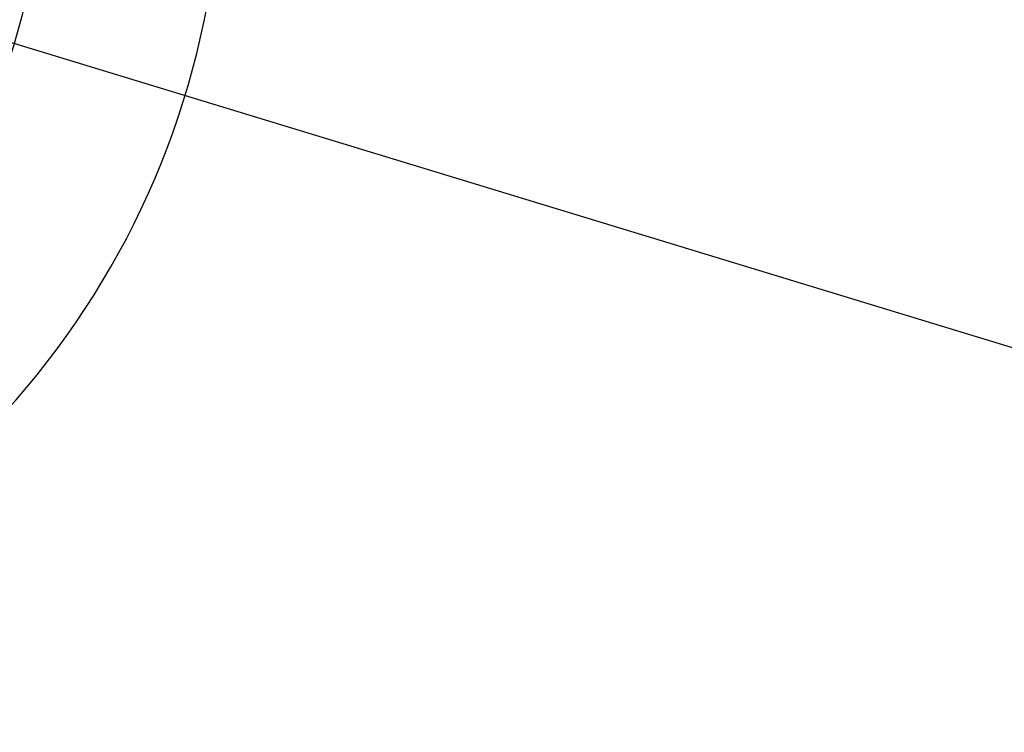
# Model space of a CAD drawing. Header units: millimetres. Extents: x 0 to 8410, y 0 to 5940.
# Tile 26 of 85: x 4230 to 4881, y 763 to 1235. Entities that reach past the tile are written whole.
import ezdxf

# ---------------------------------------------------------------- set-up
doc = ezdxf.new("R2010")
doc.units = ezdxf.units.MM
doc.header["$LTSCALE"] = 462.55
doc.layers.get('0').update_dxf_attribs({"linetype": 'CONTINUOUS'})
doc.layers.add('204101000013-1_DXF_DIMENSION', color=7, linetype='CONTINUOUS')
doc.styles.get("Standard").update_dxf_attribs({"font": 'txt', "width": 0.7})
doc.dimstyles.new('DIMSTYLE_5', dxfattribs={"dimtxt": 70, "dimasz": 60, "dimexe": 1.5, "dimexo": 0, "dimtad": 1, "dimdsep": 46, "dimtxsty": 'Standard', "dimblk": '_FILLED', "dimblk1": '_FILLED', "dimblk2": '_FILLED', "dimcen": 0.09, "dimclrt": 5, "dimazin": 2, "dimtp": 0.01, "dimtm": 0.01, "dimtfac": 1, "dimtofl": 0, "dimtmove": 0, "dimatfit": 3, "dimldrblk": '_FILLED', "dimfxl": 0, "dimtolj": 1, "dimarcsym": 0})
doc.dimstyles.new('DIMSTYLE_6', dxfattribs={"dimtxt": 70, "dimasz": 60, "dimexe": 1.5, "dimexo": 0, "dimgap": 3.5, "dimtad": 0, "dimtih": 1, "dimtoh": 1, "dimdec": 1, "dimdsep": 46, "dimtxsty": 'Standard', "dimblk": '_FILLED', "dimblk1": '_FILLED', "dimblk2": '_FILLED', "dimcen": 0.09, "dimclrt": 5, "dimazin": 2, "dimtp": 0.5, "dimtm": 0.5, "dimtfac": 1, "dimtdec": 65535, "dimtofl": 0, "dimtmove": 0, "dimatfit": 3, "dimldrblk": '_FILLED', "dimfxl": 0, "dimtolj": 1, "dimarcsym": 0})

# ---------------------------------------------------------------- blocks, each defined once
blk = doc.blocks.new('_FILLED')
at = {"color": 0, "linetype": 'ByBlock'}
blk.add_solid([(0, 0), (-1, 0.125), (-1, -0.125)], dxfattribs=at)
blk = doc.blocks.new('*D12')
at = {"layer": '204101000013-1_DXF_DIMENSION', "color": 2, "linetype": 'Continuous'}
blk.add_line((5411.71, 857.5), (3813.4, 1344.99), dxfattribs=at)
at = {"layer": '204101000013-1_DXF_DIMENSION', "color": 2, "linetype": 'Continuous', "xscale": 60, "yscale": 60, "zscale": 60, "rotation": 343.03793827}
blk.add_blockref('_FILLED', (5411.71, 857.5), dxfattribs=at)
blk = doc.blocks.new('*D16')
at = {"layer": '204101000013-1_DXF_DIMENSION', "color": 2, "linetype": 'Continuous'}
blk.add_line((3938.07, 1344.99), (4378.68, 1344.99), dxfattribs=at)
for start, end in [(286.80863, 360), (193, 266.4012)]:
    blk.add_arc((3813.4, 1344.99), 550.27, start, end, dxfattribs=at)
for points in [[(4367.9, 1284.67), (4363.68, 1344.99), (4352.92, 1285.49)], [(3301.1, 1165.65), (3277.23, 1221.21), (3286.69, 1161.49)]]:
    blk.add_solid(points, dxfattribs=at)

msp = doc.modelspace()

# ---------------------------------------------------------------- linework, layer by layer
at = {"color": 2, "linetype": 'Continuous'}
msp.add_circle((3813.401, 1344.993), 432, dxfattribs=at)

# ---------------------------------------------------------------- dimensions: what is measured, and where the dimension line sits
at = {"layer": '204101000013-1_DXF_DIMENSION', "color": 2, "linetype": 'Continuous'}
dim = msp.add_angular_dim_2l(base=(3875.694, 798.255), line1=((3282.592, 1222.446), (3277.23, 1221.208)), line2=((3932.564, 1344.993), (3938.067, 1344.993)), dimstyle='DIMSTYLE_6', dxfattribs=at)
dim.commit()
dim.dimension.update_dxf_attribs({"geometry": '*D16', "text_midpoint": (3778.861, 763.255), "dimtype": 162})
dim = msp.add_radius_dim(center=(3813.401, 1344.993), mpoint=(5411.71, 857.498), text='R<>', dimstyle='DIMSTYLE_5', override={"dimpost": '<>'}, dxfattribs=at)
dim.commit()
dim.dimension.update_dxf_attribs({"geometry": '*D12', "text_midpoint": (5012.481, 997.561), "dimtype": 164})

doc.saveas('drawing.dxf')
